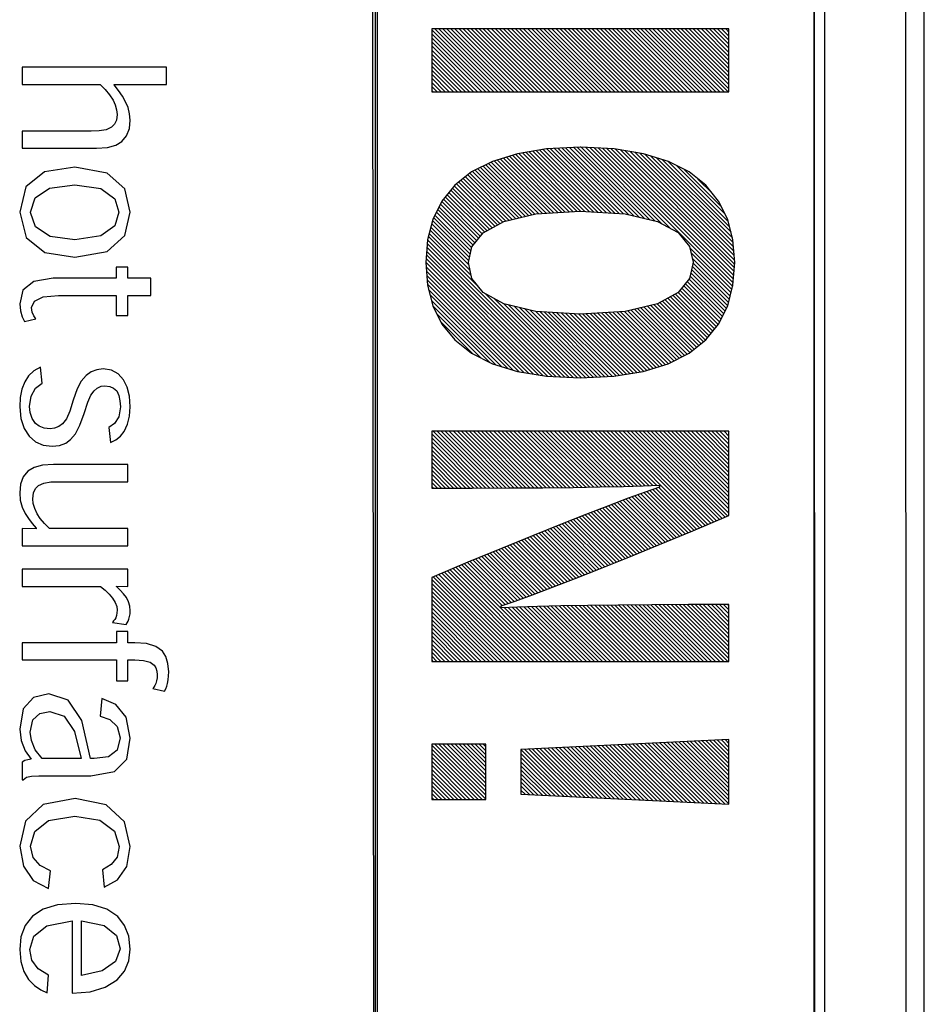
# Model space of a CAD drawing. Header units: millimetres. Extents: x -844 to -217, y -125 to 557.
# Tile 90 of 178: x -431 to -421, y 193 to 203. Entities that reach past the tile are written whole.
import ezdxf

# ---------------------------------------------------------------- set-up
doc = ezdxf.new("R2010")
doc.units = ezdxf.units.MM
doc.header["$LTSCALE"] = 23.1
doc.layers.add('R912005577_AM_0', color=7, linetype='CONTINUOUS')

msp = doc.modelspace()

# ---------------------------------------------------------------- linework, layer by layer
at = {"layer": 'R912005577_AM_0', "color": 7}
for p, q in [((-421.684, 176.684), (-421.692, 223.184)), ((-421.488, 176.884), (-421.488, 222.884)), ((-427.494, 177.681), (-427.539, 222.19)), ((-427.494, 222.184), (-427.494, 177.681)), ((-422.684, 177.684), (-422.692, 222.184)), ((-422.692, 177.681), (-422.692, 222.184)), ((-422.579, 222.19), (-422.579, 177.681)), ((-427.474, 222.143), (-427.474, 177.638)), ((-426.877, 203.292), (-426.877, 202.602)), ((-423.626, 203.292), (-426.877, 203.292)), ((-426.877, 203.282), (-426.198, 202.602)), ((-426.877, 203.238), (-426.242, 202.602)), ((-426.843, 203.292), (-426.154, 202.602)), ((-426.799, 203.292), (-426.109, 202.602)), ((-426.755, 203.292), (-426.065, 202.602)), ((-426.711, 203.292), (-426.021, 202.602)), ((-426.666, 203.292), (-425.977, 202.602)), ((-426.622, 203.292), (-425.933, 202.602)), ((-426.578, 203.292), (-425.888, 202.602)), ((-426.534, 203.292), (-425.844, 202.602)), ((-426.49, 203.292), (-425.8, 202.602)), ((-426.445, 203.292), (-425.756, 202.602)), ((-426.401, 203.292), (-425.712, 202.602)), ((-426.357, 203.292), (-425.667, 202.602)), ((-426.313, 203.292), (-425.623, 202.602)), ((-426.269, 203.292), (-425.579, 202.602)), ((-426.224, 203.292), (-425.535, 202.602)), ((-426.18, 203.292), (-425.491, 202.602)), ((-426.136, 203.292), (-425.447, 202.602)), ((-426.092, 203.292), (-425.402, 202.602)), ((-426.048, 203.292), (-425.358, 202.602)), ((-426.003, 203.292), (-425.314, 202.602)), ((-425.959, 203.292), (-425.27, 202.602)), ((-425.915, 203.292), (-425.226, 202.602)), ((-425.871, 203.292), (-425.181, 202.602)), ((-425.827, 203.292), (-425.137, 202.602)), ((-425.782, 203.292), (-425.093, 202.602)), ((-425.738, 203.292), (-425.049, 202.602)), ((-425.694, 203.292), (-425.005, 202.602)), ((-425.65, 203.292), (-424.96, 202.602)), ((-425.606, 203.292), (-424.916, 202.602)), ((-425.562, 203.292), (-424.872, 202.602)), ((-425.517, 203.292), (-424.828, 202.602)), ((-425.473, 203.292), (-424.784, 202.602)), ((-425.429, 203.292), (-424.739, 202.602)), ((-425.385, 203.292), (-424.695, 202.602)), ((-425.341, 203.292), (-424.651, 202.602)), ((-425.296, 203.292), (-424.607, 202.602)), ((-425.252, 203.292), (-424.563, 202.602)), ((-425.208, 203.292), (-424.518, 202.602)), ((-425.164, 203.292), (-424.474, 202.602)), ((-425.12, 203.292), (-424.43, 202.602)), ((-425.075, 203.292), (-424.386, 202.602)), ((-425.031, 203.292), (-424.342, 202.602)), ((-424.987, 203.292), (-424.297, 202.602)), ((-424.943, 203.292), (-424.253, 202.602)), ((-424.899, 203.292), (-424.209, 202.602)), ((-424.854, 203.292), (-424.165, 202.602)), ((-424.81, 203.292), (-424.121, 202.602)), ((-424.766, 203.292), (-424.077, 202.602)), ((-424.722, 203.292), (-424.032, 202.602)), ((-424.678, 203.292), (-423.988, 202.602)), ((-424.633, 203.292), (-423.944, 202.602)), ((-424.589, 203.292), (-423.9, 202.602)), ((-424.545, 203.292), (-423.856, 202.602)), ((-424.501, 203.292), (-423.811, 202.602)), ((-424.457, 203.292), (-423.767, 202.602)), ((-424.412, 203.292), (-423.723, 202.602)), ((-424.368, 203.292), (-423.679, 202.602)), ((-424.324, 203.292), (-423.635, 202.602)), ((-424.28, 203.292), (-423.626, 202.638)), ((-424.236, 203.292), (-423.626, 202.682)), ((-424.191, 203.292), (-423.626, 202.726)), ((-424.147, 203.292), (-423.626, 202.77)), ((-424.103, 203.292), (-423.626, 202.815)), ((-424.059, 203.292), (-423.626, 202.859)), ((-424.015, 203.292), (-423.626, 202.903)), ((-423.971, 203.292), (-423.626, 202.947)), ((-423.926, 203.292), (-423.626, 202.991)), ((-423.882, 203.292), (-423.626, 203.035)), ((-423.838, 203.292), (-423.626, 203.08)), ((-423.794, 203.292), (-423.626, 203.124)), ((-423.75, 203.292), (-423.626, 203.168)), ((-423.705, 203.292), (-423.626, 203.212)), ((-423.661, 203.292), (-423.626, 203.256)), ((-423.626, 202.602), (-423.626, 203.292)), ((-426.877, 203.194), (-426.286, 202.602)), ((-426.877, 203.149), (-426.33, 202.602)), ((-426.877, 203.105), (-426.375, 202.602)), ((-426.877, 203.061), (-426.419, 202.602)), ((-426.877, 203.017), (-426.463, 202.602)), ((-426.877, 202.973), (-426.507, 202.602)), ((-426.877, 202.928), (-426.551, 202.602)), ((-426.877, 202.884), (-426.596, 202.602)), ((-431.358, 202.872), (-431.358, 202.685)), ((-429.777, 202.872), (-431.358, 202.872)), ((-429.777, 202.685), (-429.777, 202.872)), ((-426.877, 202.84), (-426.64, 202.602)), ((-426.877, 202.796), (-426.684, 202.602)), ((-431.358, 202.685), (-430.504, 202.685)), ((-430.504, 202.685), (-430.449, 202.63)), ((-430.349, 202.679), (-430.349, 202.685)), ((-430.349, 202.685), (-429.777, 202.685)), ((-430.303, 202.619), (-430.349, 202.679)), ((-426.877, 202.752), (-426.728, 202.602)), ((-426.877, 202.707), (-426.772, 202.602)), ((-426.877, 202.663), (-426.817, 202.602)), ((-430.449, 202.63), (-430.4, 202.57)), ((-430.4, 202.57), (-430.363, 202.512)), ((-430.261, 202.557), (-430.303, 202.619)), ((-430.226, 202.494), (-430.261, 202.557)), ((-426.877, 202.619), (-426.861, 202.602)), ((-426.877, 202.602), (-423.626, 202.602)), ((-430.363, 202.512), (-430.338, 202.46)), ((-430.338, 202.46), (-430.324, 202.408)), ((-430.199, 202.431), (-430.226, 202.494)), ((-430.319, 202.356), (-430.326, 202.295)), ((-430.324, 202.408), (-430.319, 202.356)), ((-430.181, 202.364), (-430.199, 202.431)), ((-430.175, 202.295), (-430.181, 202.364)), ((-430.347, 202.249), (-430.379, 202.216)), ((-430.326, 202.295), (-430.347, 202.249)), ((-430.184, 202.201), (-430.175, 202.295)), ((-431.358, 202.174), (-431.358, 201.986)), ((-430.603, 202.174), (-431.358, 202.174)), ((-430.515, 202.177), (-430.603, 202.174)), ((-430.439, 202.189), (-430.515, 202.177)), ((-430.379, 202.216), (-430.439, 202.189)), ((-430.265, 202.06), (-430.214, 202.121)), ((-430.214, 202.121), (-430.184, 202.201)), ((-430.425, 201.994), (-430.334, 202.019)), ((-430.334, 202.019), (-430.265, 202.06)), ((-431.358, 201.986), (-430.544, 201.986)), ((-430.544, 201.986), (-430.425, 201.994)), ((-425.94, 201.927), (-426.213, 201.843)), ((-425.992, 201.911), (-425.373, 201.292)), ((-425.959, 201.921), (-425.332, 201.294)), ((-425.62, 201.979), (-425.94, 201.927)), ((-425.923, 201.93), (-425.29, 201.297)), ((-425.885, 201.936), (-425.248, 201.299)), ((-425.847, 201.942), (-425.201, 201.296)), ((-425.809, 201.948), (-425.154, 201.293)), ((-425.771, 201.954), (-425.107, 201.29)), ((-425.733, 201.961), (-425.06, 201.288)), ((-425.695, 201.967), (-425.013, 201.285)), ((-425.657, 201.973), (-424.966, 201.282)), ((-425.251, 201.997), (-425.62, 201.979)), ((-425.619, 201.979), (-424.919, 201.279)), ((-425.576, 201.981), (-424.872, 201.276)), ((-425.534, 201.983), (-424.825, 201.273)), ((-425.492, 201.985), (-424.777, 201.27)), ((-425.45, 201.987), (-424.724, 201.261)), ((-425.408, 201.989), (-424.666, 201.248)), ((-425.365, 201.991), (-424.609, 201.234)), ((-425.323, 201.993), (-424.551, 201.221)), ((-425.281, 201.995), (-424.493, 201.207)), ((-425.247, 201.997), (-425.251, 201.997)), ((-424.88, 201.979), (-425.247, 201.997)), ((-425.238, 201.996), (-424.436, 201.194)), ((-425.192, 201.994), (-424.359, 201.161)), ((-425.145, 201.992), (-424.263, 201.11)), ((-425.099, 201.99), (-423.584, 200.475)), ((-425.052, 201.987), (-423.579, 200.514)), ((-425.006, 201.985), (-423.576, 200.555)), ((-424.96, 201.983), (-423.572, 200.596)), ((-424.913, 201.981), (-423.569, 200.637)), ((-424.561, 201.927), (-424.88, 201.979)), ((-424.865, 201.977), (-423.566, 200.678)), ((-424.812, 201.968), (-423.563, 200.719)), ((-424.759, 201.959), (-423.564, 200.764)), ((-424.707, 201.951), (-423.567, 200.812)), ((-424.654, 201.942), (-423.571, 200.86)), ((-424.601, 201.934), (-423.575, 200.907)), ((-424.288, 201.843), (-424.561, 201.927)), ((-424.546, 201.923), (-423.578, 200.955)), ((-426.213, 201.843), (-426.441, 201.727)), ((-426.285, 201.806), (-425.747, 201.267)), ((-426.256, 201.821), (-425.706, 201.271)), ((-426.227, 201.836), (-425.665, 201.274)), ((-426.195, 201.848), (-425.623, 201.276)), ((-426.161, 201.859), (-425.581, 201.279)), ((-426.127, 201.869), (-425.54, 201.281)), ((-426.094, 201.88), (-425.498, 201.284)), ((-426.06, 201.89), (-425.456, 201.287)), ((-426.026, 201.9), (-425.415, 201.289)), ((-424.482, 201.903), (-423.587, 201.008)), ((-424.418, 201.883), (-423.602, 201.068)), ((-424.354, 201.863), (-423.618, 201.127)), ((-424.289, 201.843), (-423.633, 201.187)), ((-424.061, 201.727), (-424.288, 201.843)), ((-424.2, 201.798), (-423.666, 201.264)), ((-431.111, 201.727), (-431.315, 201.563)), ((-430.78, 201.78), (-431.111, 201.727)), ((-430.426, 201.715), (-430.78, 201.78)), ((-430.233, 201.541), (-430.426, 201.715)), ((-426.441, 201.727), (-426.625, 201.582)), ((-426.483, 201.694), (-425.997, 201.208)), ((-426.458, 201.714), (-425.961, 201.217)), ((-426.432, 201.732), (-425.925, 201.225)), ((-426.403, 201.747), (-425.89, 201.234)), ((-426.373, 201.761), (-425.854, 201.242)), ((-426.344, 201.776), (-425.818, 201.25)), ((-426.315, 201.791), (-425.782, 201.259)), ((-424.11, 201.752), (-423.709, 201.351)), ((-423.878, 201.582), (-424.061, 201.727)), ((-431.059, 201.549), (-430.782, 201.588)), ((-430.782, 201.588), (-430.498, 201.545)), ((-426.625, 201.582), (-426.765, 201.409)), ((-426.606, 201.596), (-426.158, 201.149)), ((-426.581, 201.616), (-426.13, 201.164)), ((-426.557, 201.636), (-426.101, 201.18)), ((-426.532, 201.655), (-426.069, 201.192)), ((-426.507, 201.675), (-426.033, 201.2)), ((-423.964, 201.65), (-423.802, 201.488)), ((-423.738, 201.409), (-423.878, 201.582)), ((-431.315, 201.563), (-431.384, 201.286)), ((-431.216, 201.444), (-431.059, 201.549)), ((-430.498, 201.545), (-430.344, 201.435)), ((-430.175, 201.286), (-430.233, 201.541)), ((-426.709, 201.478), (-426.301, 201.071)), ((-426.689, 201.503), (-426.273, 201.086)), ((-426.669, 201.527), (-426.244, 201.102)), ((-426.649, 201.551), (-426.216, 201.118)), ((-426.63, 201.576), (-426.187, 201.133)), ((-431.265, 201.286), (-431.216, 201.444)), ((-430.344, 201.435), (-430.298, 201.286)), ((-426.765, 201.409), (-426.864, 201.209)), ((-426.782, 201.375), (-426.385, 200.977)), ((-426.767, 201.404), (-426.365, 201.002)), ((-426.748, 201.429), (-426.345, 201.026)), ((-426.729, 201.454), (-426.325, 201.051)), ((-423.639, 201.209), (-423.738, 201.409)), ((-431.384, 201.286), (-431.313, 201.012)), ((-431.265, 201.284), (-431.265, 201.286)), ((-431.212, 201.127), (-431.265, 201.284)), ((-430.298, 201.286), (-430.344, 201.138)), ((-430.233, 201.032), (-430.175, 201.286)), ((-426.826, 201.286), (-426.441, 200.901)), ((-426.811, 201.315), (-426.424, 200.928)), ((-426.797, 201.345), (-426.404, 200.953)), ((-426.088, 201.187), (-425.739, 201.269)), ((-425.739, 201.269), (-425.251, 201.299)), ((-425.251, 201.299), (-424.759, 201.269)), ((-424.759, 201.269), (-424.408, 201.187)), ((-426.864, 201.209), (-426.922, 200.984)), ((-426.877, 201.16), (-426.472, 200.755)), ((-426.868, 201.195), (-426.464, 200.792)), ((-426.855, 201.227), (-426.457, 200.828)), ((-426.841, 201.256), (-426.449, 200.865)), ((-426.315, 201.063), (-426.088, 201.187)), ((-424.408, 201.187), (-424.179, 201.064)), ((-423.581, 200.984), (-423.639, 201.209)), ((-431.052, 201.023), (-431.212, 201.127)), ((-430.344, 201.138), (-430.497, 201.028)), ((-426.904, 201.055), (-426.447, 200.597)), ((-426.895, 201.09), (-426.459, 200.654)), ((-426.886, 201.125), (-426.471, 200.71)), ((-426.439, 200.909), (-426.315, 201.063)), ((-424.179, 201.064), (-424.055, 200.912)), ((-431.313, 201.012), (-431.109, 200.848)), ((-430.782, 200.986), (-431.052, 201.023)), ((-430.497, 201.028), (-430.782, 200.986)), ((-430.426, 200.858), (-430.233, 201.032)), ((-426.922, 200.984), (-426.942, 200.736)), ((-426.926, 200.944), (-425.467, 199.485)), ((-426.922, 200.985), (-425.421, 199.483)), ((-426.913, 201.02), (-426.371, 200.478)), ((-423.562, 200.736), (-423.581, 200.984)), ((-431.109, 200.848), (-430.782, 200.794)), ((-430.78, 200.794), (-430.426, 200.858)), ((-426.932, 200.862), (-425.56, 199.49)), ((-426.929, 200.903), (-425.514, 199.487)), ((-426.476, 200.736), (-426.439, 200.909)), ((-424.055, 200.912), (-424.018, 200.74)), ((-424.052, 200.899), (-423.593, 200.44)), ((-424.04, 200.842), (-423.602, 200.405)), ((-430.782, 200.794), (-430.78, 200.794)), ((-426.942, 200.736), (-426.922, 200.488)), ((-426.941, 200.739), (-425.71, 199.507)), ((-426.938, 200.78), (-425.657, 199.499)), ((-426.935, 200.821), (-425.606, 199.492)), ((-426.439, 200.562), (-426.476, 200.736)), ((-424.018, 200.736), (-424.055, 200.562)), ((-424.027, 200.785), (-423.611, 200.369)), ((-424.019, 200.733), (-423.62, 200.334)), ((-424.018, 200.74), (-424.018, 200.736)), ((-423.581, 200.488), (-423.562, 200.736)), ((-430.327, 200.686), (-430.327, 200.564)), ((-430.201, 200.686), (-430.327, 200.686)), ((-430.201, 200.564), (-430.201, 200.686)), ((-426.938, 200.691), (-425.763, 199.516)), ((-426.934, 200.643), (-425.816, 199.524)), ((-424.042, 200.623), (-423.653, 200.234)), ((-424.034, 200.66), (-423.639, 200.264)), ((-424.027, 200.696), (-423.63, 200.299)), ((-431.231, 200.53), (-431.348, 200.434)), ((-431.017, 200.564), (-431.231, 200.53)), ((-430.327, 200.564), (-431.017, 200.564)), ((-429.95, 200.564), (-430.201, 200.564)), ((-429.95, 200.376), (-429.95, 200.564)), ((-426.931, 200.595), (-425.868, 199.533)), ((-426.927, 200.547), (-425.921, 199.541)), ((-426.315, 200.408), (-426.439, 200.562)), ((-424.055, 200.562), (-424.179, 200.408)), ((-424.101, 200.505), (-423.711, 200.116)), ((-424.081, 200.53), (-423.697, 200.146)), ((-424.061, 200.554), (-423.682, 200.175)), ((-424.05, 200.587), (-423.668, 200.205)), ((-431.348, 200.434), (-431.384, 200.284)), ((-426.923, 200.5), (-425.981, 199.557)), ((-426.922, 200.488), (-426.864, 200.263)), ((-426.911, 200.443), (-426.045, 199.577)), ((-426.088, 200.284), (-426.315, 200.408)), ((-424.179, 200.408), (-424.408, 200.284)), ((-424.18, 200.408), (-423.781, 200.009)), ((-424.16, 200.432), (-423.762, 200.034)), ((-424.14, 200.456), (-423.742, 200.058)), ((-424.12, 200.481), (-423.726, 200.086)), ((-423.639, 200.263), (-423.581, 200.488)), ((-431.254, 200.244), (-431.222, 200.315)), ((-431.222, 200.315), (-431.126, 200.36)), ((-431.126, 200.36), (-430.96, 200.376)), ((-430.96, 200.376), (-430.327, 200.376)), ((-430.327, 200.376), (-430.327, 200.158)), ((-430.201, 200.158), (-430.201, 200.376)), ((-430.201, 200.376), (-429.95, 200.376)), ((-426.895, 200.383), (-426.109, 199.597)), ((-426.88, 200.323), (-426.173, 199.616)), ((-426.285, 200.392), (-425.374, 199.481)), ((-426.189, 200.339), (-425.328, 199.479)), ((-424.381, 200.299), (-423.93, 199.849)), ((-424.352, 200.315), (-423.905, 199.868)), ((-424.323, 200.33), (-423.881, 199.888)), ((-424.295, 200.346), (-423.861, 199.912)), ((-424.266, 200.361), (-423.841, 199.936)), ((-424.237, 200.377), (-423.821, 199.96)), ((-424.209, 200.392), (-423.801, 199.985)), ((-431.384, 200.284), (-431.376, 200.207)), ((-431.376, 200.207), (-431.357, 200.143)), ((-431.247, 200.194), (-431.254, 200.244)), ((-431.229, 200.153), (-431.247, 200.194)), ((-426.864, 200.264), (-426.246, 199.646)), ((-426.864, 200.263), (-426.765, 200.063)), ((-426.092, 200.287), (-425.282, 199.476)), ((-425.739, 200.202), (-426.088, 200.284)), ((-426.032, 200.271), (-425.237, 199.476)), ((-425.975, 200.258), (-425.194, 199.478)), ((-425.917, 200.244), (-425.152, 199.48)), ((-425.859, 200.231), (-425.11, 199.482)), ((-425.801, 200.217), (-425.068, 199.484)), ((-425.743, 200.203), (-425.026, 199.486)), ((-425.251, 200.172), (-425.739, 200.202)), ((-425.695, 200.2), (-424.983, 199.488)), ((-425.648, 200.197), (-424.941, 199.49)), ((-425.601, 200.194), (-424.899, 199.492)), ((-425.554, 200.191), (-424.86, 199.496)), ((-425.507, 200.188), (-424.821, 199.502)), ((-425.46, 200.185), (-424.783, 199.509)), ((-425.413, 200.182), (-424.745, 199.515)), ((-424.759, 200.202), (-425.251, 200.172)), ((-425.103, 200.181), (-424.489, 199.567)), ((-425.061, 200.184), (-424.455, 199.578)), ((-425.019, 200.186), (-424.421, 199.588)), ((-424.978, 200.189), (-424.387, 199.599)), ((-424.936, 200.191), (-424.354, 199.609)), ((-424.894, 200.194), (-424.32, 199.619)), ((-424.853, 200.197), (-424.286, 199.63)), ((-424.811, 200.199), (-424.257, 199.645)), ((-424.769, 200.202), (-424.228, 199.66)), ((-424.408, 200.284), (-424.759, 200.202)), ((-424.732, 200.209), (-424.199, 199.675)), ((-424.696, 200.217), (-424.169, 199.69)), ((-424.66, 200.225), (-424.14, 199.705)), ((-424.625, 200.234), (-424.111, 199.72)), ((-424.589, 200.242), (-424.081, 199.735)), ((-424.553, 200.25), (-424.053, 199.751)), ((-424.517, 200.259), (-424.029, 199.77)), ((-424.481, 200.267), (-424.004, 199.79)), ((-424.446, 200.276), (-423.979, 199.81)), ((-424.41, 200.284), (-423.955, 199.829)), ((-423.738, 200.063), (-423.639, 200.263)), ((-431.357, 200.143), (-431.333, 200.09)), ((-431.333, 200.09), (-431.209, 200.122)), ((-431.209, 200.122), (-431.229, 200.153)), ((-430.327, 200.158), (-430.201, 200.158)), ((-426.821, 200.177), (-426.336, 199.691)), ((-426.778, 200.089), (-426.426, 199.737)), ((-425.366, 200.179), (-424.707, 199.521)), ((-425.319, 200.177), (-424.669, 199.527)), ((-425.272, 200.174), (-424.631, 199.533)), ((-425.228, 200.174), (-424.593, 199.539)), ((-425.186, 200.176), (-424.556, 199.546)), ((-425.144, 200.179), (-424.522, 199.557)), ((-426.765, 200.063), (-426.625, 199.89)), ((-423.878, 199.89), (-423.738, 200.063)), ((-426.632, 199.899), (-426.616, 199.883)), ((-426.625, 199.89), (-426.441, 199.744)), ((-424.062, 199.744), (-423.878, 199.89)), ((-426.441, 199.744), (-426.213, 199.629)), ((-424.289, 199.629), (-424.062, 199.744)), ((-431.229, 199.552), (-431.287, 199.498)), ((-431.158, 199.594), (-431.229, 199.552)), ((-431.139, 199.418), (-431.158, 199.594)), ((-430.602, 199.541), (-430.658, 199.501)), ((-430.539, 199.565), (-430.602, 199.541)), ((-430.471, 199.573), (-430.539, 199.565)), ((-430.381, 199.559), (-430.471, 199.573)), ((-430.306, 199.518), (-430.381, 199.559)), ((-426.213, 199.629), (-425.94, 199.544)), ((-425.94, 199.544), (-425.62, 199.493)), ((-424.883, 199.493), (-424.563, 199.544)), ((-424.563, 199.544), (-424.289, 199.629)), ((-431.329, 199.432), (-431.361, 199.352)), ((-431.287, 199.498), (-431.329, 199.432)), ((-430.711, 199.44), (-430.756, 199.354)), ((-430.658, 199.501), (-430.711, 199.44)), ((-430.248, 199.455), (-430.306, 199.518)), ((-430.208, 199.375), (-430.248, 199.455)), ((-425.62, 199.493), (-425.251, 199.475)), ((-425.251, 199.475), (-424.883, 199.493)), ((-431.361, 199.352), (-431.378, 199.26)), ((-431.259, 199.277), (-431.212, 199.364)), ((-431.212, 199.364), (-431.139, 199.418)), ((-430.756, 199.354), (-430.799, 199.231)), ((-430.607, 199.285), (-430.571, 199.333)), ((-430.571, 199.333), (-430.535, 199.364)), ((-430.535, 199.364), (-430.494, 199.383)), ((-430.494, 199.383), (-430.451, 199.389)), ((-430.451, 199.389), (-430.399, 199.382)), ((-430.399, 199.382), (-430.356, 199.362)), ((-430.356, 199.362), (-430.323, 199.332)), ((-430.323, 199.332), (-430.3, 199.282)), ((-430.183, 199.277), (-430.208, 199.375)), ((-431.378, 199.26), (-431.384, 199.158)), ((-431.276, 199.163), (-431.259, 199.277)), ((-430.799, 199.231), (-430.836, 199.11)), ((-430.639, 199.211), (-430.607, 199.285)), ((-430.3, 199.282), (-430.287, 199.223)), ((-430.287, 199.223), (-430.283, 199.159)), ((-430.175, 199.158), (-430.183, 199.277)), ((-431.384, 199.158), (-431.372, 199.031)), ((-431.27, 199.095), (-431.276, 199.163)), ((-430.836, 199.11), (-430.872, 199.028)), ((-430.68, 199.087), (-430.639, 199.211)), ((-430.283, 199.159), (-430.301, 199.051)), ((-430.182, 199.057), (-430.175, 199.158)), ((-431.372, 199.031), (-431.336, 198.923)), ((-431.249, 199.031), (-431.27, 199.095)), ((-431.212, 198.977), (-431.249, 199.031)), ((-430.872, 199.028), (-430.914, 198.974)), ((-430.726, 198.957), (-430.68, 199.087)), ((-430.301, 199.051), (-430.347, 198.976)), ((-430.204, 198.968), (-430.182, 199.057)), ((-431.336, 198.923), (-431.282, 198.838)), ((-431.171, 198.946), (-431.212, 198.977)), ((-431.117, 198.926), (-431.171, 198.946)), ((-431.051, 198.919), (-431.117, 198.926)), ((-431.003, 198.925), (-431.051, 198.919)), ((-430.956, 198.943), (-431.003, 198.925)), ((-430.914, 198.974), (-430.956, 198.943)), ((-430.773, 198.865), (-430.726, 198.957)), ((-430.347, 198.976), (-430.409, 198.933)), ((-430.409, 198.933), (-430.391, 198.768)), ((-430.281, 198.839), (-430.241, 198.89)), ((-430.241, 198.89), (-430.204, 198.968)), ((-426.877, 198.891), (-426.877, 198.269)), ((-423.626, 198.891), (-426.877, 198.891)), ((-426.861, 198.891), (-426.241, 198.27)), ((-426.817, 198.891), (-426.197, 198.271)), ((-426.773, 198.891), (-426.153, 198.271)), ((-426.729, 198.891), (-426.109, 198.271)), ((-426.684, 198.891), (-426.065, 198.271)), ((-426.64, 198.891), (-426.021, 198.271)), ((-426.596, 198.891), (-425.977, 198.272)), ((-426.552, 198.891), (-425.933, 198.272)), ((-426.508, 198.891), (-425.889, 198.272)), ((-426.464, 198.891), (-425.846, 198.273)), ((-426.419, 198.891), (-425.802, 198.273)), ((-426.375, 198.891), (-425.758, 198.273)), ((-426.331, 198.891), (-425.714, 198.274)), ((-426.287, 198.891), (-425.67, 198.274)), ((-426.243, 198.891), (-425.626, 198.274)), ((-426.198, 198.891), (-425.583, 198.275)), ((-426.154, 198.891), (-425.539, 198.275)), ((-426.11, 198.891), (-425.495, 198.276)), ((-426.066, 198.891), (-425.451, 198.276)), ((-426.022, 198.891), (-425.408, 198.277)), ((-425.977, 198.891), (-425.364, 198.277)), ((-425.933, 198.891), (-425.32, 198.278)), ((-425.889, 198.891), (-425.277, 198.279)), ((-425.845, 198.891), (-425.233, 198.279)), ((-425.801, 198.891), (-425.19, 198.28)), ((-425.756, 198.891), (-425.146, 198.281)), ((-425.712, 198.891), (-425.103, 198.281)), ((-425.668, 198.891), (-425.059, 198.282)), ((-425.624, 198.891), (-425.016, 198.283)), ((-425.58, 198.891), (-424.973, 198.284)), ((-425.535, 198.891), (-424.929, 198.285)), ((-425.491, 198.891), (-424.886, 198.285)), ((-425.447, 198.891), (-424.843, 198.286)), ((-425.403, 198.891), (-424.8, 198.287)), ((-425.359, 198.891), (-424.756, 198.288)), ((-425.314, 198.891), (-424.713, 198.29)), ((-425.27, 198.891), (-424.67, 198.291)), ((-425.226, 198.891), (-424.627, 198.292)), ((-425.182, 198.891), (-424.585, 198.293)), ((-425.138, 198.891), (-424.542, 198.295)), ((-425.094, 198.891), (-424.499, 198.296)), ((-425.049, 198.891), (-424.457, 198.298)), ((-425.005, 198.891), (-424.414, 198.3)), ((-424.961, 198.891), (-423.917, 197.847)), ((-424.917, 198.891), (-423.886, 197.86)), ((-424.873, 198.891), (-423.855, 197.873)), ((-424.828, 198.891), (-423.824, 197.886)), ((-424.784, 198.891), (-423.792, 197.899)), ((-424.74, 198.891), (-423.761, 197.912)), ((-424.696, 198.891), (-423.73, 197.925)), ((-424.652, 198.891), (-423.699, 197.938)), ((-424.607, 198.891), (-423.668, 197.951)), ((-424.563, 198.891), (-423.637, 197.964)), ((-424.519, 198.891), (-423.626, 197.997)), ((-424.475, 198.891), (-423.626, 198.042)), ((-424.431, 198.891), (-423.626, 198.086)), ((-424.386, 198.891), (-423.626, 198.13)), ((-424.342, 198.891), (-423.626, 198.174)), ((-424.298, 198.891), (-423.626, 198.218)), ((-424.254, 198.891), (-423.626, 198.263)), ((-424.21, 198.891), (-423.626, 198.307)), ((-424.165, 198.891), (-423.626, 198.351)), ((-424.121, 198.891), (-423.626, 198.395)), ((-424.077, 198.891), (-423.626, 198.439)), ((-424.033, 198.891), (-423.626, 198.483)), ((-423.989, 198.891), (-423.626, 198.528)), ((-423.944, 198.891), (-423.626, 198.572)), ((-423.9, 198.891), (-423.626, 198.616)), ((-423.856, 198.891), (-423.626, 198.66)), ((-423.812, 198.891), (-423.626, 198.704)), ((-423.768, 198.891), (-423.626, 198.749)), ((-423.723, 198.891), (-423.626, 198.793)), ((-423.679, 198.891), (-423.626, 198.837)), ((-423.635, 198.891), (-423.626, 198.881)), ((-423.626, 197.969), (-423.626, 198.891)), ((-431.282, 198.838), (-431.21, 198.776)), ((-430.88, 198.762), (-430.827, 198.801)), ((-430.827, 198.801), (-430.773, 198.865)), ((-430.391, 198.768), (-430.331, 198.798)), ((-430.331, 198.798), (-430.281, 198.839)), ((-426.877, 198.863), (-426.285, 198.27)), ((-426.877, 198.818), (-426.329, 198.27)), ((-431.21, 198.776), (-431.126, 198.74)), ((-431.126, 198.74), (-431.028, 198.728)), ((-431.028, 198.728), (-430.948, 198.737)), ((-430.948, 198.737), (-430.88, 198.762)), ((-426.877, 198.774), (-426.373, 198.27)), ((-426.877, 198.73), (-426.417, 198.27)), ((-426.877, 198.686), (-426.461, 198.27)), ((-426.877, 198.642), (-426.505, 198.27)), ((-426.877, 198.597), (-426.55, 198.27)), ((-431.226, 198.495), (-431.295, 198.454)), ((-431.134, 198.52), (-431.226, 198.495)), ((-431.015, 198.528), (-431.134, 198.52)), ((-430.201, 198.528), (-431.015, 198.528)), ((-430.201, 198.34), (-430.201, 198.528)), ((-426.877, 198.553), (-426.594, 198.269)), ((-426.877, 198.509), (-426.638, 198.269)), ((-426.877, 198.465), (-426.682, 198.269)), ((-431.345, 198.392), (-431.375, 198.311)), ((-431.295, 198.454), (-431.345, 198.392)), ((-426.877, 198.421), (-426.726, 198.269)), ((-426.877, 198.376), (-426.77, 198.269)), ((-431.375, 198.311), (-431.384, 198.217)), ((-431.232, 198.218), (-431.21, 198.265)), ((-431.21, 198.265), (-431.18, 198.297)), ((-431.18, 198.297), (-431.12, 198.325)), ((-431.12, 198.325), (-431.044, 198.337)), ((-431.044, 198.337), (-430.956, 198.34)), ((-430.956, 198.34), (-430.201, 198.34)), ((-426.877, 198.332), (-426.814, 198.269)), ((-426.877, 198.288), (-426.858, 198.269)), ((-426.877, 198.269), (-426.435, 198.27)), ((-426.435, 198.27), (-426.029, 198.271)), ((-426.029, 198.271), (-425.66, 198.274)), ((-425.66, 198.274), (-425.329, 198.278)), ((-425.329, 198.278), (-425.036, 198.282)), ((-425.036, 198.282), (-424.78, 198.288)), ((-424.78, 198.288), (-424.563, 198.294)), ((-424.563, 198.294), (-424.385, 198.301)), ((-424.385, 198.279), (-424.54, 198.226)), ((-424.49, 198.243), (-424.042, 197.795)), ((-424.457, 198.254), (-424.011, 197.808)), ((-424.424, 198.265), (-423.979, 197.821)), ((-424.391, 198.277), (-423.948, 197.834)), ((-424.385, 198.301), (-424.385, 198.279)), ((-431.384, 198.217), (-431.377, 198.138)), ((-431.377, 198.138), (-431.356, 198.062)), ((-431.24, 198.154), (-431.232, 198.218)), ((-431.235, 198.101), (-431.24, 198.154)), ((-424.726, 198.158), (-424.943, 198.077)), ((-424.782, 198.137), (-424.323, 197.678)), ((-424.75, 198.149), (-424.292, 197.691)), ((-424.54, 198.226), (-424.726, 198.158)), ((-424.718, 198.161), (-424.261, 197.704)), ((-424.685, 198.173), (-424.229, 197.717)), ((-424.653, 198.185), (-424.198, 197.73)), ((-424.621, 198.197), (-424.167, 197.743)), ((-424.588, 198.208), (-424.136, 197.756)), ((-424.556, 198.22), (-424.104, 197.769)), ((-424.523, 198.232), (-424.073, 197.782)), ((-431.356, 198.062), (-431.324, 197.991)), ((-431.219, 198.045), (-431.235, 198.101)), ((-431.194, 197.989), (-431.219, 198.045)), ((-424.943, 198.077), (-425.19, 197.981)), ((-425.07, 198.028), (-424.605, 197.563)), ((-425.038, 198.04), (-424.574, 197.575)), ((-425.006, 198.052), (-424.542, 197.588)), ((-424.975, 198.065), (-424.511, 197.601)), ((-424.943, 198.077), (-424.48, 197.614)), ((-424.911, 198.089), (-424.448, 197.627)), ((-424.879, 198.101), (-424.417, 197.64)), ((-424.846, 198.113), (-424.386, 197.652)), ((-424.814, 198.125), (-424.354, 197.665)), ((-431.324, 197.991), (-431.289, 197.936)), ((-431.289, 197.936), (-431.248, 197.884)), ((-431.16, 197.936), (-431.194, 197.989)), ((-431.114, 197.881), (-431.16, 197.936)), ((-425.19, 197.981), (-425.468, 197.871)), ((-425.324, 197.928), (-424.857, 197.461)), ((-425.292, 197.941), (-424.825, 197.473)), ((-425.261, 197.953), (-424.794, 197.486)), ((-425.229, 197.966), (-424.762, 197.499)), ((-425.197, 197.978), (-424.731, 197.511)), ((-425.166, 197.991), (-424.699, 197.524)), ((-425.134, 198.003), (-424.668, 197.537)), ((-425.102, 198.015), (-424.637, 197.55)), ((-424.019, 197.804), (-423.626, 197.969)), ((-431.358, 197.827), (-431.358, 197.639)), ((-431.204, 197.824), (-431.358, 197.827)), ((-431.248, 197.884), (-431.204, 197.832)), ((-431.204, 197.832), (-431.204, 197.824)), ((-431.058, 197.827), (-431.114, 197.881)), ((-430.201, 197.827), (-431.058, 197.827)), ((-430.201, 197.639), (-430.201, 197.827)), ((-425.468, 197.871), (-425.775, 197.747)), ((-425.608, 197.815), (-425.141, 197.347)), ((-425.577, 197.827), (-425.109, 197.36)), ((-425.545, 197.84), (-425.078, 197.372)), ((-425.514, 197.853), (-425.046, 197.385)), ((-425.482, 197.865), (-425.014, 197.397)), ((-425.451, 197.878), (-424.983, 197.41)), ((-425.419, 197.89), (-424.951, 197.423)), ((-425.387, 197.903), (-424.92, 197.435)), ((-425.356, 197.915), (-424.888, 197.448)), ((-425.775, 197.747), (-426.113, 197.61)), ((-425.86, 197.713), (-425.395, 197.248)), ((-425.829, 197.725), (-425.363, 197.26)), ((-425.797, 197.738), (-425.331, 197.272)), ((-425.766, 197.751), (-425.299, 197.285)), ((-425.734, 197.764), (-425.268, 197.297)), ((-425.703, 197.776), (-425.236, 197.31)), ((-425.671, 197.789), (-425.204, 197.322)), ((-425.64, 197.802), (-425.173, 197.335)), ((-424.384, 197.653), (-424.019, 197.804)), ((-431.358, 197.639), (-430.201, 197.639)), ((-426.113, 197.61), (-426.48, 197.458)), ((-426.143, 197.597), (-425.683, 197.138)), ((-426.111, 197.61), (-425.651, 197.15)), ((-426.08, 197.623), (-425.619, 197.162)), ((-426.048, 197.636), (-425.586, 197.174)), ((-426.017, 197.649), (-425.554, 197.186)), ((-425.986, 197.661), (-425.522, 197.198)), ((-425.954, 197.674), (-425.491, 197.211)), ((-425.923, 197.687), (-425.459, 197.223)), ((-425.892, 197.7), (-425.427, 197.235)), ((-424.721, 197.515), (-424.384, 197.653)), ((-426.393, 197.494), (-425.941, 197.043)), ((-426.362, 197.507), (-425.909, 197.054)), ((-426.33, 197.52), (-425.877, 197.066)), ((-426.299, 197.533), (-425.844, 197.078)), ((-426.268, 197.546), (-425.812, 197.09)), ((-426.236, 197.559), (-425.779, 197.101)), ((-426.205, 197.572), (-425.747, 197.113)), ((-426.174, 197.584), (-425.715, 197.126)), ((-425.029, 197.392), (-424.721, 197.515)), ((-431.358, 197.383), (-431.358, 197.195)), ((-430.201, 197.383), (-431.358, 197.383)), ((-430.201, 197.195), (-430.201, 197.383)), ((-426.48, 197.458), (-426.877, 197.293)), ((-426.643, 197.39), (-425.627, 196.374)), ((-426.611, 197.403), (-425.583, 196.374)), ((-426.58, 197.416), (-425.538, 196.374)), ((-426.549, 197.429), (-426.106, 196.986)), ((-426.518, 197.442), (-426.073, 196.997)), ((-426.487, 197.455), (-426.04, 197.008)), ((-426.455, 197.468), (-426.007, 197.02)), ((-426.424, 197.481), (-425.974, 197.031)), ((-425.307, 197.282), (-425.029, 197.392)), ((-426.877, 197.293), (-426.877, 196.374)), ((-426.861, 197.299), (-425.936, 196.374)), ((-426.83, 197.312), (-425.892, 196.374)), ((-426.799, 197.325), (-425.848, 196.374)), ((-426.767, 197.338), (-425.803, 196.374)), ((-426.736, 197.351), (-425.759, 196.374)), ((-426.705, 197.364), (-425.715, 196.374)), ((-426.674, 197.377), (-425.671, 196.374)), ((-425.555, 197.186), (-425.307, 197.282)), ((-431.358, 197.195), (-430.5, 197.195)), ((-430.5, 197.195), (-430.448, 197.153)), ((-430.324, 197.192), (-430.324, 197.198)), ((-430.324, 197.198), (-430.201, 197.195)), ((-430.284, 197.154), (-430.324, 197.192)), ((-426.877, 197.272), (-425.98, 196.374)), ((-426.877, 197.227), (-426.024, 196.374)), ((-426.877, 197.183), (-426.069, 196.374)), ((-425.774, 197.103), (-425.555, 197.186)), ((-430.448, 197.153), (-430.404, 197.11)), ((-430.404, 197.11), (-430.368, 197.066)), ((-430.368, 197.066), (-430.339, 197.019)), ((-430.248, 197.114), (-430.284, 197.154)), ((-430.217, 197.072), (-430.248, 197.114)), ((-430.195, 197.027), (-430.217, 197.072)), ((-426.877, 197.139), (-426.113, 196.374)), ((-426.877, 197.095), (-426.157, 196.374)), ((-425.962, 197.035), (-425.774, 197.103)), ((-430.339, 197.019), (-430.323, 196.975)), ((-430.323, 196.975), (-430.318, 196.935)), ((-430.18, 196.979), (-430.195, 197.027)), ((-430.175, 196.926), (-430.18, 196.979)), ((-426.877, 197.051), (-426.201, 196.374)), ((-426.877, 197.006), (-426.245, 196.374)), ((-426.877, 196.962), (-426.29, 196.374)), ((-426.118, 196.981), (-425.962, 197.035)), ((-426.118, 196.96), (-426.118, 196.981)), ((-425.938, 196.969), (-426.118, 196.96)), ((-426.082, 196.962), (-425.494, 196.374)), ((-426.039, 196.964), (-425.45, 196.374)), ((-425.997, 196.966), (-425.406, 196.374)), ((-425.955, 196.968), (-425.362, 196.374)), ((-425.72, 196.976), (-425.938, 196.969)), ((-425.912, 196.969), (-425.317, 196.374)), ((-425.87, 196.971), (-425.273, 196.374)), ((-425.827, 196.972), (-425.229, 196.374)), ((-425.784, 196.974), (-425.185, 196.374)), ((-425.741, 196.975), (-425.141, 196.374)), ((-425.463, 196.982), (-425.72, 196.976)), ((-425.698, 196.976), (-425.096, 196.374)), ((-425.655, 196.977), (-425.052, 196.374)), ((-425.612, 196.978), (-425.008, 196.374)), ((-425.569, 196.979), (-424.964, 196.374)), ((-425.526, 196.98), (-424.92, 196.374)), ((-425.482, 196.981), (-424.875, 196.374)), ((-425.169, 196.987), (-425.463, 196.982)), ((-425.439, 196.982), (-424.831, 196.374)), ((-425.396, 196.983), (-424.787, 196.374)), ((-425.352, 196.984), (-424.743, 196.374)), ((-425.309, 196.984), (-424.699, 196.374)), ((-425.265, 196.985), (-424.654, 196.374)), ((-425.222, 196.986), (-424.61, 196.374)), ((-425.178, 196.987), (-424.566, 196.374)), ((-424.838, 196.991), (-425.169, 196.987)), ((-425.135, 196.987), (-424.522, 196.374)), ((-425.091, 196.988), (-424.478, 196.374)), ((-425.047, 196.988), (-424.433, 196.374)), ((-425.004, 196.989), (-424.389, 196.374)), ((-424.96, 196.989), (-424.345, 196.374)), ((-424.916, 196.99), (-424.301, 196.374)), ((-424.873, 196.99), (-424.257, 196.374)), ((-424.47, 196.994), (-424.838, 196.991)), ((-424.829, 196.991), (-424.212, 196.374)), ((-424.785, 196.991), (-424.168, 196.374)), ((-424.741, 196.992), (-424.124, 196.374)), ((-424.697, 196.992), (-424.08, 196.374)), ((-424.654, 196.992), (-424.036, 196.374)), ((-424.61, 196.993), (-423.992, 196.374)), ((-424.566, 196.993), (-423.947, 196.374)), ((-424.522, 196.993), (-423.903, 196.374)), ((-424.478, 196.994), (-423.859, 196.374)), ((-424.066, 196.995), (-424.47, 196.994)), ((-424.434, 196.994), (-423.815, 196.374)), ((-424.39, 196.994), (-423.771, 196.374)), ((-424.346, 196.994), (-423.726, 196.374)), ((-424.302, 196.994), (-423.682, 196.374)), ((-424.258, 196.995), (-423.638, 196.374)), ((-424.214, 196.995), (-423.626, 196.406)), ((-424.17, 196.995), (-423.626, 196.451)), ((-424.126, 196.995), (-423.626, 196.495)), ((-424.082, 196.995), (-423.626, 196.539)), ((-423.626, 196.996), (-424.066, 196.995)), ((-424.038, 196.995), (-423.626, 196.583)), ((-423.994, 196.995), (-423.626, 196.627)), ((-423.95, 196.995), (-423.626, 196.672)), ((-423.906, 196.996), (-423.626, 196.716)), ((-423.861, 196.996), (-423.626, 196.76)), ((-423.817, 196.996), (-423.626, 196.804)), ((-423.773, 196.996), (-423.626, 196.848)), ((-423.729, 196.996), (-423.626, 196.893)), ((-423.685, 196.996), (-423.626, 196.937)), ((-423.641, 196.996), (-423.626, 196.981)), ((-423.626, 196.374), (-423.626, 196.996)), ((-430.334, 196.852), (-430.344, 196.834)), ((-430.325, 196.878), (-430.334, 196.852)), ((-430.32, 196.905), (-430.325, 196.878)), ((-430.318, 196.935), (-430.32, 196.905)), ((-430.189, 196.838), (-430.181, 196.866)), ((-430.181, 196.866), (-430.176, 196.895)), ((-430.176, 196.895), (-430.175, 196.926)), ((-426.877, 196.918), (-426.334, 196.374)), ((-426.877, 196.874), (-426.378, 196.374)), ((-430.356, 196.817), (-430.37, 196.801)), ((-430.37, 196.801), (-430.221, 196.778)), ((-430.344, 196.834), (-430.356, 196.817)), ((-430.221, 196.778), (-430.208, 196.797)), ((-430.208, 196.797), (-430.198, 196.816)), ((-430.198, 196.816), (-430.189, 196.838)), ((-426.877, 196.83), (-426.422, 196.374)), ((-426.877, 196.785), (-426.466, 196.374)), ((-426.877, 196.741), (-426.511, 196.374)), ((-430.325, 196.7), (-430.325, 196.578)), ((-430.201, 196.7), (-430.325, 196.7)), ((-430.201, 196.578), (-430.201, 196.7)), ((-426.877, 196.697), (-426.555, 196.374)), ((-426.877, 196.653), (-426.599, 196.374)), ((-431.358, 196.578), (-431.358, 196.39)), ((-430.325, 196.578), (-431.358, 196.578)), ((-430.126, 196.578), (-430.201, 196.578)), ((-429.998, 196.569), (-430.126, 196.578)), ((-429.896, 196.539), (-429.998, 196.569)), ((-429.823, 196.488), (-429.896, 196.539)), ((-426.877, 196.609), (-426.643, 196.374)), ((-426.877, 196.564), (-426.687, 196.374)), ((-426.877, 196.52), (-426.732, 196.374)), ((-429.786, 196.429), (-429.823, 196.488)), ((-429.762, 196.353), (-429.786, 196.429)), ((-426.877, 196.476), (-426.776, 196.374)), ((-426.877, 196.432), (-426.82, 196.374)), ((-431.358, 196.39), (-430.325, 196.39)), ((-430.325, 196.39), (-430.325, 196.163)), ((-430.201, 196.163), (-430.201, 196.39)), ((-430.201, 196.39), (-430.124, 196.39)), ((-430.124, 196.39), (-430.028, 196.384)), ((-430.028, 196.384), (-429.958, 196.365)), ((-429.958, 196.365), (-429.914, 196.335)), ((-429.914, 196.335), (-429.894, 196.303)), ((-429.754, 196.261), (-429.762, 196.353)), ((-426.877, 196.388), (-426.864, 196.374)), ((-426.877, 196.374), (-423.626, 196.374)), ((-429.894, 196.303), (-429.883, 196.267)), ((-429.883, 196.267), (-429.879, 196.227)), ((-429.879, 196.227), (-429.881, 196.193)), ((-429.759, 196.173), (-429.755, 196.216)), ((-429.755, 196.216), (-429.754, 196.261)), ((-430.325, 196.163), (-430.201, 196.163)), ((-429.915, 196.092), (-429.926, 196.077)), ((-429.904, 196.11), (-429.915, 196.092)), ((-429.895, 196.132), (-429.904, 196.11)), ((-429.886, 196.161), (-429.895, 196.132)), ((-429.881, 196.193), (-429.886, 196.161)), ((-429.787, 196.075), (-429.776, 196.103)), ((-429.776, 196.103), (-429.768, 196.132)), ((-429.768, 196.132), (-429.759, 196.173)), ((-431.064, 196.019), (-431.234, 195.979)), ((-430.854, 195.952), (-431.064, 196.019)), ((-429.926, 196.077), (-429.801, 196.049)), ((-429.801, 196.049), (-429.787, 196.075)), ((-431.234, 195.979), (-431.345, 195.854)), ((-430.704, 195.729), (-430.854, 195.952)), ((-430.485, 195.968), (-430.503, 195.775)), ((-430.334, 195.904), (-430.485, 195.968)), ((-430.22, 195.766), (-430.334, 195.904)), ((-431.345, 195.854), (-431.384, 195.634)), ((-431.24, 195.734), (-431.164, 195.806)), ((-431.164, 195.806), (-431.053, 195.827)), ((-431.053, 195.827), (-430.898, 195.774)), ((-430.898, 195.774), (-430.785, 195.607)), ((-430.503, 195.775), (-430.398, 195.739)), ((-430.175, 195.534), (-430.22, 195.766)), ((-431.268, 195.599), (-431.24, 195.734)), ((-430.611, 195.311), (-430.704, 195.729)), ((-430.398, 195.739), (-430.318, 195.663)), ((-430.318, 195.663), (-430.285, 195.539)), ((-431.384, 195.634), (-431.368, 195.511)), ((-431.256, 195.511), (-431.268, 195.599)), ((-430.785, 195.607), (-430.712, 195.311)), ((-431.368, 195.511), (-431.325, 195.397)), ((-431.215, 195.408), (-431.256, 195.511)), ((-430.285, 195.539), (-430.318, 195.404)), ((-430.213, 195.306), (-430.175, 195.534)), ((-426.877, 195.468), (-426.877, 194.863)), ((-426.285, 195.468), (-426.877, 195.468)), ((-426.877, 195.46), (-426.285, 194.867)), ((-426.842, 195.468), (-426.285, 194.911)), ((-426.798, 195.468), (-426.285, 194.955)), ((-426.754, 195.468), (-426.285, 194.999)), ((-426.709, 195.468), (-426.285, 195.044)), ((-426.665, 195.468), (-426.285, 195.088)), ((-426.621, 195.468), (-426.285, 195.132)), ((-426.577, 195.468), (-426.285, 195.176)), ((-426.533, 195.468), (-426.285, 195.22)), ((-426.488, 195.468), (-426.285, 195.265)), ((-426.444, 195.468), (-426.285, 195.309)), ((-426.4, 195.468), (-426.285, 195.353)), ((-426.356, 195.468), (-426.285, 195.397)), ((-426.312, 195.468), (-426.285, 195.441)), ((-426.285, 194.863), (-426.285, 195.468)), ((-423.626, 195.519), (-425.9, 195.41)), ((-425.183, 195.445), (-424.598, 194.859)), ((-425.141, 195.447), (-424.551, 194.857)), ((-425.099, 195.449), (-424.505, 194.855)), ((-425.056, 195.451), (-424.459, 194.853)), ((-425.014, 195.453), (-424.412, 194.85)), ((-424.972, 195.455), (-424.366, 194.848)), ((-424.93, 195.457), (-424.319, 194.846)), ((-424.888, 195.459), (-424.273, 194.844)), ((-424.846, 195.461), (-424.227, 194.842)), ((-424.803, 195.463), (-424.18, 194.839)), ((-424.761, 195.465), (-424.134, 194.837)), ((-424.719, 195.467), (-424.087, 194.835)), ((-424.677, 195.469), (-424.041, 194.833)), ((-424.635, 195.471), (-423.995, 194.831)), ((-424.592, 195.473), (-423.948, 194.828)), ((-424.55, 195.475), (-423.902, 194.826)), ((-424.508, 195.477), (-423.855, 194.824)), ((-424.466, 195.479), (-423.809, 194.822)), ((-424.424, 195.481), (-423.763, 194.82)), ((-424.382, 195.483), (-423.716, 194.817)), ((-424.339, 195.485), (-423.67, 194.815)), ((-424.297, 195.487), (-423.626, 194.815)), ((-424.255, 195.489), (-423.626, 194.86)), ((-424.213, 195.491), (-423.626, 194.904)), ((-424.171, 195.493), (-423.626, 194.948)), ((-424.128, 195.495), (-423.626, 194.992)), ((-424.086, 195.497), (-423.626, 195.036)), ((-424.044, 195.499), (-423.626, 195.081)), ((-424.002, 195.501), (-423.626, 195.125)), ((-423.96, 195.503), (-423.626, 195.169)), ((-423.918, 195.505), (-423.626, 195.213)), ((-423.875, 195.507), (-423.626, 195.257)), ((-423.833, 195.509), (-423.626, 195.302)), ((-423.791, 195.511), (-423.626, 195.346)), ((-423.749, 195.513), (-423.626, 195.39)), ((-423.707, 195.515), (-423.626, 195.434)), ((-423.664, 195.517), (-423.626, 195.478)), ((-423.626, 194.813), (-423.626, 195.519)), ((-431.325, 195.397), (-431.26, 195.307)), ((-431.137, 195.311), (-431.215, 195.408)), ((-430.318, 195.404), (-430.414, 195.332)), ((-426.877, 195.415), (-426.325, 194.863)), ((-426.877, 195.371), (-426.369, 194.863)), ((-425.9, 195.41), (-425.386, 194.897)), ((-425.9, 195.41), (-425.9, 194.921)), ((-425.9, 195.366), (-425.433, 194.899)), ((-425.858, 195.412), (-425.34, 194.894)), ((-425.816, 195.414), (-425.294, 194.892)), ((-425.774, 195.416), (-425.247, 194.89)), ((-425.731, 195.418), (-425.201, 194.888)), ((-425.689, 195.42), (-425.154, 194.886)), ((-425.647, 195.422), (-425.108, 194.883)), ((-425.605, 195.424), (-425.062, 194.881)), ((-425.563, 195.426), (-425.015, 194.879)), ((-425.52, 195.429), (-424.969, 194.877)), ((-425.478, 195.431), (-424.922, 194.875)), ((-425.436, 195.433), (-424.876, 194.872)), ((-425.394, 195.435), (-424.83, 194.87)), ((-425.352, 195.437), (-424.783, 194.868)), ((-425.31, 195.439), (-424.737, 194.866)), ((-425.267, 195.441), (-424.69, 194.864)), ((-425.225, 195.443), (-424.644, 194.861)), ((-431.329, 195.289), (-431.358, 195.271)), ((-431.358, 195.271), (-431.358, 195.081)), ((-431.296, 195.299), (-431.329, 195.289)), ((-431.26, 195.304), (-431.296, 195.299)), ((-431.26, 195.307), (-431.26, 195.304)), ((-430.712, 195.311), (-431.137, 195.311)), ((-430.568, 195.311), (-430.611, 195.311)), ((-430.414, 195.332), (-430.568, 195.311)), ((-430.347, 195.169), (-430.213, 195.306)), ((-426.877, 195.327), (-426.413, 194.863)), ((-426.877, 195.283), (-426.458, 194.863)), ((-426.877, 195.239), (-426.502, 194.863)), ((-425.9, 195.322), (-425.479, 194.901)), ((-425.9, 195.277), (-425.526, 194.903)), ((-425.9, 195.233), (-425.572, 194.905)), ((-431.309, 195.108), (-431.255, 195.12)), ((-431.255, 195.12), (-431.173, 195.123)), ((-431.173, 195.123), (-430.607, 195.123)), ((-430.607, 195.123), (-430.347, 195.169)), ((-426.877, 195.194), (-426.546, 194.863)), ((-426.877, 195.15), (-426.59, 194.863)), ((-425.9, 195.189), (-425.618, 194.908)), ((-425.9, 195.145), (-425.665, 194.91)), ((-431.358, 195.081), (-431.347, 195.081)), ((-431.347, 195.081), (-431.309, 195.108)), ((-426.877, 195.106), (-426.634, 194.863)), ((-426.877, 195.062), (-426.679, 194.863)), ((-426.877, 195.018), (-426.723, 194.863)), ((-425.9, 195.101), (-425.711, 194.912)), ((-425.9, 195.056), (-425.758, 194.914)), ((-425.9, 195.012), (-425.804, 194.916)), ((-426.877, 194.973), (-426.767, 194.863)), ((-426.877, 194.929), (-426.811, 194.863)), ((-425.9, 194.968), (-425.85, 194.919)), ((-425.9, 194.924), (-425.897, 194.921)), ((-425.9, 194.921), (-423.626, 194.813)), ((-431.126, 194.809), (-431.322, 194.627)), ((-430.778, 194.874), (-431.126, 194.809)), ((-430.437, 194.806), (-430.778, 194.874)), ((-430.239, 194.621), (-430.437, 194.806)), ((-426.877, 194.885), (-426.855, 194.863)), ((-426.877, 194.863), (-426.285, 194.863)), ((-431.322, 194.627), (-431.384, 194.352)), ((-431.22, 194.515), (-431.068, 194.635)), ((-431.068, 194.635), (-430.779, 194.682)), ((-430.779, 194.682), (-430.506, 194.637)), ((-430.506, 194.637), (-430.347, 194.517)), ((-430.175, 194.349), (-430.239, 194.621)), ((-431.264, 194.353), (-431.22, 194.515)), ((-430.347, 194.517), (-430.295, 194.351)), ((-431.384, 194.352), (-431.344, 194.134)), ((-431.237, 194.229), (-431.264, 194.353)), ((-430.295, 194.351), (-430.319, 194.235)), ((-430.213, 194.132), (-430.175, 194.349)), ((-431.161, 194.141), (-431.237, 194.229)), ((-430.384, 194.152), (-430.478, 194.095)), ((-430.319, 194.235), (-430.384, 194.152)), ((-431.344, 194.134), (-431.235, 193.98)), ((-431.046, 194.084), (-431.161, 194.141)), ((-431.069, 193.89), (-431.046, 194.084)), ((-430.478, 194.095), (-430.459, 193.904)), ((-430.314, 193.987), (-430.213, 194.132)), ((-431.235, 193.98), (-431.069, 193.89)), ((-430.459, 193.904), (-430.314, 193.987)), ((-430.77, 193.728), (-430.971, 193.712)), ((-430.584, 193.712), (-430.77, 193.728)), ((-431.128, 193.665), (-431.244, 193.59)), ((-430.971, 193.712), (-431.128, 193.665)), ((-430.43, 193.664), (-430.584, 193.712)), ((-430.31, 193.583), (-430.43, 193.664)), ((-431.244, 193.59), (-431.325, 193.486)), ((-431.087, 193.483), (-430.809, 193.536)), ((-430.809, 193.536), (-430.809, 192.746)), ((-430.708, 192.94), (-430.708, 193.536)), ((-430.708, 193.536), (-430.461, 193.486)), ((-430.236, 193.487), (-430.31, 193.583)), ((-431.325, 193.486), (-431.37, 193.362)), ((-431.231, 193.37), (-431.087, 193.483)), ((-430.461, 193.486), (-430.326, 193.377)), ((-430.19, 193.369), (-430.236, 193.487)), ((-431.37, 193.362), (-431.384, 193.225)), ((-431.273, 193.225), (-431.231, 193.37)), ((-430.326, 193.377), (-430.286, 193.23)), ((-430.175, 193.228), (-430.19, 193.369)), ((-431.384, 193.225), (-431.371, 193.091)), ((-431.25, 193.106), (-431.273, 193.225)), ((-430.286, 193.23), (-430.336, 193.091)), ((-430.19, 193.101), (-430.175, 193.228)), ((-431.371, 193.091), (-431.337, 192.983)), ((-431.181, 193.013), (-431.25, 193.106)), ((-430.336, 193.091), (-430.48, 192.989)), ((-430.237, 192.988), (-430.19, 193.101)), ((-431.337, 192.983), (-431.286, 192.897)), ((-431.068, 192.943), (-431.181, 193.013)), ((-430.48, 192.989), (-430.708, 192.94)), ((-430.317, 192.891), (-430.237, 192.988)), ((-431.286, 192.897), (-431.222, 192.831)), ((-431.084, 192.748), (-431.068, 192.943)), ((-430.449, 192.811), (-430.317, 192.891)), ((-431.222, 192.831), (-431.154, 192.782)), ((-431.154, 192.782), (-431.084, 192.748)), ((-430.809, 192.746), (-430.614, 192.762)), ((-430.614, 192.762), (-430.449, 192.811))]:
    msp.add_line(p, q, dxfattribs=at)

doc.saveas('drawing.dxf')
